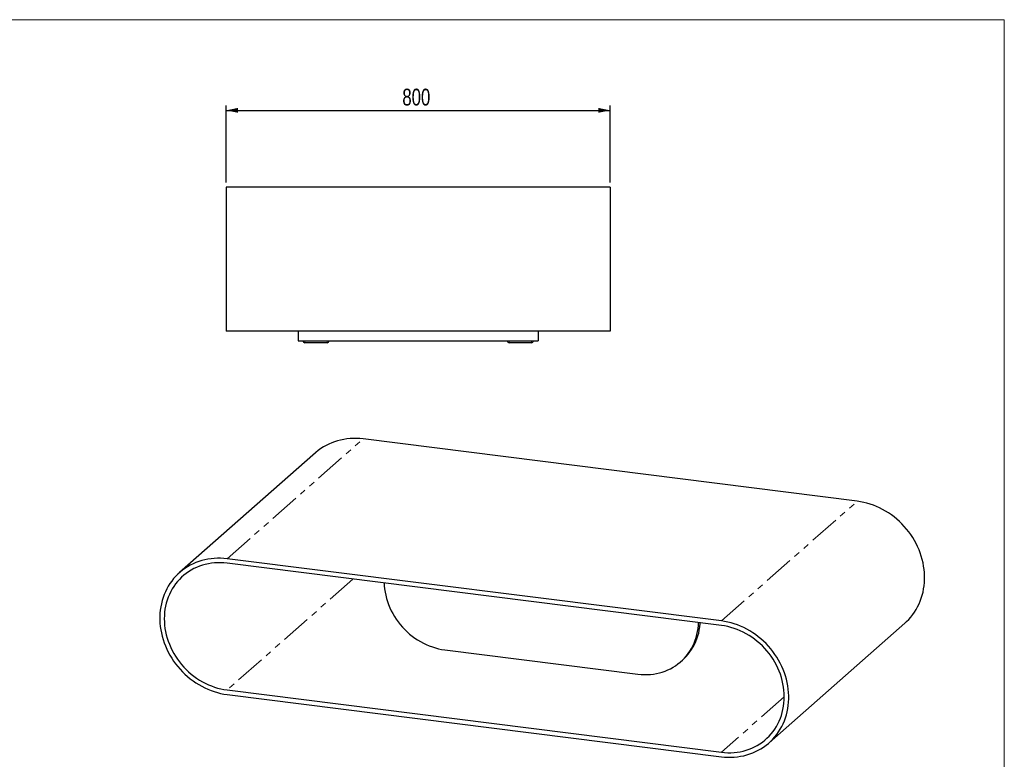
# Model space of a CAD drawing. Header units: millimetres. Extents: x 50 to 4150, y 50 to 2920.
# Tile 5 of 5: x 2100 to 4150, y 1379 to 2920. Entities that reach past the tile are written whole.
import ezdxf

# ---------------------------------------------------------------- set-up
doc = ezdxf.new("R2010")
doc.units = ezdxf.units.MM
doc.header["$LTSCALE"] = 10
doc.linetypes.add('PHANTOM', pattern=[12.7, 6.35, -1.27, 1.27, -1.27, 1.27, -1.27])
doc.layers.add('ANNOTAZIONI', color=8, linetype='Continuous')
doc.styles.add('SLDTEXTSTYLE4', font='ARIALN.TTF', dxfattribs={"width": 0.87})
doc.dimstyles.new('SLDDIMSTYLE0', dxfattribs={"dimtxt": 35, "dimasz": 25, "dimexe": 0, "dimexo": 0.0625, "dimgap": 8.75, "dimtad": 1, "dimdec": 1, "dimrnd": 1e-09, "dimzin": 12, "dimdsep": 46, "dimtxsty": 'SLDTEXTSTYLE4', "dimsah": 1, "dimcen": 0.09, "dimadec": 0, "dimazin": 3, "dimtfac": 1, "dimtdec": 1, "dimtofl": 0, "dimtmove": 0, "dimatfit": 3, "dimfxl": 1, "dimfrac": 2, "dimtolj": 1, "dimtzin": 12, "dimarcsym": 0})

# ---------------------------------------------------------------- blocks, each defined once
blk = doc.blocks.new('_D_3')
at = {"layer": 'ANNOTAZIONI'}
for p, q in [((2529.6, 2581.1), (2529.6, 2741.1)), ((2529.6, 2731.1), (3329.6, 2731.1)), ((3329.6, 2581.1), (3329.6, 2741.1))]:
    blk.add_line(p, q, dxfattribs=at)
for points in [[(2529.6, 2731.1), (2554.6, 2726), (2554.6, 2736.2)], [(3329.6, 2731.1), (3304.6, 2736.2), (3304.6, 2726)]]:
    blk.add_solid(points, dxfattribs=at)
at = {"layer": 'ANNOTAZIONI', "insert": (2896.7, 2776.2), "char_height": 35, "attachment_point": 1, "style": 'SLDTEXTSTYLE4'}
blk.add_mtext('800', dxfattribs=at)

msp = doc.modelspace()

# ---------------------------------------------------------------- linework, layer by layer
at = {"color": 7, "linetype": 'Continuous', "lineweight": 18}
for p, q in [((4150, 2920), (50, 2920)), ((4150, 50), (4150, 2920))]:
    msp.add_line(p, q, dxfattribs=at)
at = {"color": 7, "linetype": 'Continuous', "lineweight": 25}
for p, q in [((3329.57, 2571.08), (2529.57, 2571.08)), ((2529.57, 2571.08), (2529.57, 2271.08)), ((3329.57, 2571.08), (3329.57, 2271.08)), ((3329.57, 2271.08), (2529.57, 2271.08)), ((2679.57, 2271.08), (2679.57, 2251.08)), ((3179.57, 2271.08), (3179.57, 2251.08)), ((2679.57, 2251.08), (3179.57, 2251.08)), ((2740.07, 2247.08), (2693.57, 2247.08)), ((3165.57, 2247.08), (3119.07, 2247.08)), ((3843.77, 1916.88), (2814.82, 2046.51)), ((2715.6, 2017.59), (2432.76, 1768.15)), ((3560.93, 1667.43), (2531.97, 1797.07)), ((3560.93, 1658), (2531.97, 1787.64)), ((3660.15, 1413.51), (3942.99, 1662.96)), ((2984.99, 1607.34), (3387.22, 1556.66)), ((3476.51, 1582.69), (3480.05, 1585.81)), ((2531.97, 1523.65), (3560.93, 1394.02)), ((2531.97, 1514.23), (3560.93, 1384.59))]:
    msp.add_line(p, q, dxfattribs=at)
at = {"color": 8, "linetype": 'PHANTOM', "lineweight": 18}
for p, q in [((2693.57, 2251.08), (2693.57, 2247.08)), ((2740.07, 2251.08), (2740.07, 2247.08)), ((3119.07, 2251.08), (3119.07, 2247.08)), ((3165.57, 2251.08), (3165.57, 2247.08)), ((2531.97, 1797.07), (2814.82, 2046.51)), ((3560.93, 1667.43), (3843.77, 1916.88)), ((2793.89, 1754.64), (2531.97, 1523.65)), ((3691.89, 1509.51), (3560.93, 1394.02))]:
    msp.add_line(p, q, dxfattribs=at)
at = {"color": 7, "linetype": 'Continuous', "lineweight": 25, "flags": 128}
for points in [[(2814.82, 2046.51), (2808.04, 2047.2), (2801.27, 2047.56), (2794.54, 2047.58), (2787.86, 2047.27), (2781.24, 2046.63), (2774.7, 2045.66), (2768.25, 2044.36), (2761.91, 2042.74), (2755.69, 2040.79), (2749.61, 2038.53), (2743.68, 2035.95), (2737.92, 2033.07), (2732.34, 2029.89), (2726.96, 2026.42), (2721.77, 2022.67), (2716.81, 2018.64), (2715.6, 2017.59)], [(3942.99, 1662.96), (3946.52, 1666.2), (3951.02, 1670.75), (3955.26, 1675.54), (3959.25, 1680.57), (3962.96, 1685.82), (3966.4, 1691.28), (3969.55, 1696.93), (3972.41, 1702.77), (3974.97, 1708.78), (3977.22, 1714.94), (3979.16, 1721.25), (3980.78, 1727.68), (3982.08, 1734.22), (3983.06, 1740.86), (3983.72, 1747.58), (3984.04, 1754.37), (3984.04, 1761.2), (3983.72, 1768.07), (3983.06, 1774.95), (3982.08, 1781.84), (3980.78, 1788.71), (3979.16, 1795.55), (3977.22, 1802.34), (3974.97, 1809.07), (3972.41, 1815.73), (3969.55, 1822.29), (3966.4, 1828.73), (3962.96, 1835.06), (3959.25, 1841.24), (3955.26, 1847.27), (3951.02, 1853.14), (3946.52, 1858.82), (3941.78, 1864.31), (3936.82, 1869.59), (3931.63, 1874.65), (3926.25, 1879.48), (3920.67, 1884.06), (3914.91, 1888.39), (3908.98, 1892.46), (3902.9, 1896.26), (3896.68, 1899.77), (3890.34, 1902.99), (3883.89, 1905.92), (3877.35, 1908.54), (3870.73, 1910.85), (3864.05, 1912.84), (3857.31, 1914.51), (3850.55, 1915.86), (3843.77, 1916.88)], [(2531.97, 1797.07), (2525.2, 1797.76), (2518.43, 1798.11), (2511.7, 1798.14), (2505.02, 1797.83), (2498.4, 1797.19), (2491.85, 1796.22), (2485.4, 1794.92), (2479.06, 1793.29), (2472.85, 1791.35), (2466.77, 1789.09), (2460.84, 1786.51), (2455.08, 1783.63), (2449.5, 1780.45), (2444.11, 1776.98), (2438.93, 1773.23), (2433.96, 1769.2), (2429.23, 1764.9), (2424.73, 1760.35), (2420.49, 1755.56), (2416.5, 1750.53), (2412.78, 1745.28), (2409.35, 1739.83), (2406.19, 1734.17), (2403.34, 1728.33), (2400.78, 1722.33), (2398.53, 1716.16), (2396.59, 1709.86), (2394.97, 1703.43), (2393.66, 1696.88), (2392.68, 1690.24), (2392.03, 1683.52), (2391.7, 1676.74), (2391.7, 1669.9), (2392.03, 1663.03), (2392.68, 1656.15), (2393.66, 1649.26), (2394.97, 1642.39), (2396.59, 1635.55), (2398.53, 1628.76), (2400.78, 1622.03), (2403.34, 1615.38), (2406.19, 1608.82), (2409.35, 1602.37), (2412.78, 1596.04), (2416.5, 1589.86), (2420.49, 1583.83), (2424.73, 1577.96), (2429.23, 1572.28), (2433.96, 1566.79), (2438.93, 1561.51), (2444.11, 1556.45), (2449.5, 1551.63), (2455.08, 1547.04), (2460.84, 1542.71), (2466.77, 1538.64), (2472.85, 1534.85), (2479.06, 1531.33), (2485.4, 1528.11), (2491.85, 1525.19), (2498.4, 1522.57), (2505.02, 1520.26), (2511.7, 1518.26), (2518.43, 1516.59), (2525.2, 1515.25), (2531.97, 1514.23)], [(2531.97, 1787.64), (2525.34, 1788.31), (2518.73, 1788.63), (2512.14, 1788.62), (2505.61, 1788.26), (2499.15, 1787.56), (2492.77, 1786.53), (2486.49, 1785.15), (2480.33, 1783.45), (2474.3, 1781.42), (2468.42, 1779.06), (2462.7, 1776.39), (2457.16, 1773.41), (2451.81, 1770.12), (2446.67, 1766.55), (2441.75, 1762.68), (2437.06, 1758.54), (2432.61, 1754.14), (2428.42, 1749.49), (2424.49, 1744.59), (2420.84, 1739.47), (2417.47, 1734.13), (2414.4, 1728.59), (2411.63, 1722.86), (2409.17, 1716.96), (2407.02, 1710.9), (2405.2, 1704.7), (2403.7, 1698.38), (2402.53, 1691.94), (2401.69, 1685.42), (2401.18, 1678.81), (2401.02, 1672.15), (2401.18, 1665.44), (2401.69, 1658.71), (2402.53, 1651.97), (2403.7, 1645.24), (2405.2, 1638.54), (2407.02, 1631.88), (2409.17, 1625.28), (2411.63, 1618.76), (2414.4, 1612.33), (2417.47, 1606.02), (2420.84, 1599.83), (2424.49, 1593.79), (2428.42, 1587.9), (2432.61, 1582.19), (2437.06, 1576.67), (2441.75, 1571.35), (2446.67, 1566.24), (2451.81, 1561.37), (2457.16, 1556.74), (2462.7, 1552.36), (2468.42, 1548.25), (2474.3, 1544.41), (2480.33, 1540.86), (2486.49, 1537.6), (2492.77, 1534.65), (2499.15, 1532), (2505.61, 1529.68), (2512.14, 1527.67), (2518.73, 1526), (2525.34, 1524.66), (2531.97, 1523.65)], [(2858.77, 1746.47), (2859.09, 1740.66), (2859.76, 1734.05), (2860.76, 1727.45), (2862.09, 1720.87), (2863.74, 1714.32), (2865.72, 1707.83), (2868.01, 1701.4), (2870.62, 1695.07), (2873.53, 1688.84), (2876.73, 1682.73), (2880.22, 1676.76), (2883.99, 1670.95), (2888.02, 1665.3), (2892.32, 1659.83), (2896.85, 1654.57), (2901.63, 1649.52), (2906.62, 1644.69), (2911.82, 1640.1), (2917.22, 1635.76), (2922.79, 1631.68), (2928.53, 1627.88), (2934.42, 1624.36), (2940.45, 1621.13), (2946.59, 1618.2), (2952.83, 1615.59), (2959.16, 1613.28), (2965.56, 1611.3), (2972.01, 1609.65), (2978.49, 1608.32), (2984.99, 1607.34)], [(3387.22, 1556.66), (3393.72, 1556.01), (3400.2, 1555.7), (3406.65, 1555.73), (3413.05, 1556.1), (3419.38, 1556.81), (3425.62, 1557.85), (3431.77, 1559.23), (3437.79, 1560.94), (3443.68, 1562.98), (3449.42, 1565.33), (3454.99, 1568.01), (3460.39, 1570.99), (3465.59, 1574.26), (3470.58, 1577.83), (3475.36, 1581.68), (3479.9, 1585.81), (3484.19, 1590.19), (3488.22, 1594.82), (3491.99, 1599.69), (3495.48, 1604.78), (3498.69, 1610.08), (3501.59, 1615.58), (3504.2, 1621.25), (3506.49, 1627.1), (3508.47, 1633.09), (3510.12, 1639.22), (3511.45, 1645.47), (3512.46, 1651.82), (3513.12, 1658.25), (3513.44, 1663.99)], [(3480.05, 1585.81), (3483.43, 1588.92), (3487.72, 1593.31), (3491.76, 1597.94), (3495.53, 1602.81), (3499.02, 1607.9), (3502.22, 1613.2), (3505.13, 1618.69), (3507.73, 1624.37), (3510.03, 1630.21), (3512, 1636.21), (3513.66, 1642.34), (3514.99, 1648.59), (3515.99, 1654.94), (3516.66, 1661.37), (3516.81, 1663.56)], [(3560.93, 1384.59), (3567.71, 1383.9), (3574.47, 1383.54), (3581.2, 1383.52), (3587.89, 1383.83), (3594.51, 1384.47), (3601.05, 1385.44), (3607.5, 1386.74), (3613.84, 1388.36), (3620.06, 1390.31), (3626.14, 1392.57), (3632.06, 1395.15), (3637.82, 1398.03), (3643.4, 1401.21), (3648.79, 1404.68), (3653.97, 1408.43), (3658.94, 1412.46), (3663.68, 1416.76), (3668.17, 1421.31), (3672.42, 1426.1), (3676.4, 1431.13), (3680.12, 1436.37), (3683.56, 1441.83), (3686.71, 1447.49), (3689.57, 1453.33), (3692.12, 1459.33), (3694.37, 1465.5), (3696.31, 1471.8), (3697.94, 1478.23), (3699.24, 1484.78), (3700.22, 1491.42), (3700.87, 1498.14), (3701.2, 1504.92), (3701.2, 1511.76), (3700.87, 1518.62), (3700.22, 1525.51), (3699.24, 1532.4), (3697.94, 1539.27), (3696.31, 1546.11), (3694.37, 1552.9), (3692.12, 1559.63), (3689.57, 1566.28), (3686.71, 1572.84), (3683.56, 1579.29), (3680.12, 1585.61), (3676.4, 1591.8), (3672.42, 1597.83), (3668.17, 1603.69), (3663.68, 1609.38), (3658.94, 1614.86), (3653.97, 1620.14), (3648.79, 1625.2), (3643.4, 1630.03), (3637.82, 1634.62), (3632.06, 1638.95), (3626.14, 1643.02), (3620.06, 1646.81), (3613.84, 1650.33), (3607.5, 1653.55), (3601.05, 1656.47), (3594.51, 1659.09), (3587.89, 1661.4), (3581.2, 1663.39), (3574.47, 1665.07), (3567.71, 1666.41), (3560.93, 1667.43)], [(3560.93, 1394.02), (3567.56, 1393.35), (3574.18, 1393.03), (3580.76, 1393.04), (3587.29, 1393.4), (3593.75, 1394.1), (3600.13, 1395.13), (3606.41, 1396.5), (3612.57, 1398.21), (3618.6, 1400.24), (3624.48, 1402.6), (3630.2, 1405.27), (3635.74, 1408.25), (3641.09, 1411.53), (3646.23, 1415.11), (3651.16, 1418.98), (3655.85, 1423.11), (3660.3, 1427.52), (3664.49, 1432.17), (3668.42, 1437.07), (3672.07, 1442.19), (3675.43, 1447.53), (3678.5, 1453.07), (3681.27, 1458.8), (3683.74, 1464.7), (3685.88, 1470.75), (3687.71, 1476.95), (3689.21, 1483.28), (3690.38, 1489.71), (3691.22, 1496.24), (3691.72, 1502.85), (3691.89, 1509.51), (3691.72, 1516.22), (3691.22, 1522.95), (3690.38, 1529.69), (3689.21, 1536.42), (3687.71, 1543.12), (3685.88, 1549.78), (3683.74, 1556.38), (3681.27, 1562.9), (3678.5, 1569.33), (3675.43, 1575.64), (3672.07, 1581.83), (3668.42, 1587.87), (3664.49, 1593.76), (3660.3, 1599.47), (3655.85, 1604.99), (3651.16, 1610.31), (3646.23, 1615.42), (3641.09, 1620.29), (3635.74, 1624.92), (3630.2, 1629.3), (3624.48, 1633.41), (3618.6, 1637.25), (3612.57, 1640.8), (3606.41, 1644.06), (3600.13, 1647.01), (3593.75, 1649.66), (3587.29, 1651.98), (3580.76, 1653.98), (3574.18, 1655.66), (3567.56, 1657), (3560.93, 1658)]]:
    msp.add_lwpolyline(points, dxfattribs=at)
at = {"color": 7, "linetype": 'Continuous', "lineweight": 25}
for centre, start, end in [((2693.57, 2251.08), 180, 270), ((2740.07, 2251.08), 270, 0), ((3119.07, 2251.08), 180, 270), ((3165.57, 2251.08), 270, 0)]:
    msp.add_arc(centre, 4, start, end, dxfattribs=at)

# ---------------------------------------------------------------- dimensions: what is measured, and where the dimension line sits
at = {"layer": 'ANNOTAZIONI'}
dim = msp.add_linear_dim(base=(3329.57, 2731.08), p1=(2529.57, 2571.08), p2=(3329.57, 2571.08), dimstyle='SLDDIMSTYLE0', dxfattribs=at)
dim.commit()
dim.dimension.update_dxf_attribs({"geometry": '_D_3', "text_midpoint": (2929.57, 2731.08), "dimtype": 160})

doc.saveas('drawing.dxf')
